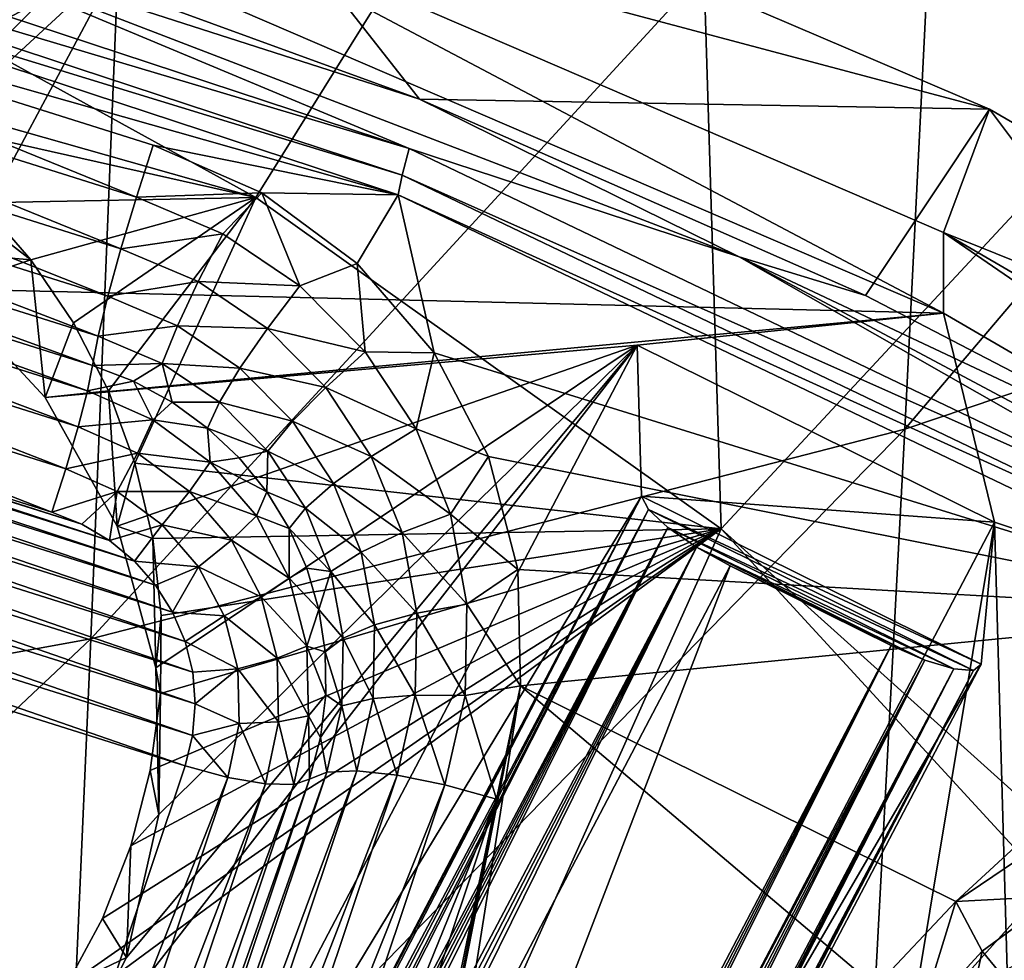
# Model space of a CAD drawing. Header units: metres. Extents: x -25 to 70, y -236 to 25.
# Tile 143 of 256: x 3.69 to 5.16, y -210.81 to -209.4. Entities that reach past the tile are written whole.
import ezdxf

# ---------------------------------------------------------------- set-up
doc = ezdxf.new("R2010")
doc.units = ezdxf.units.M
doc.layers.add('solid_10481002', color=7, linetype='CONTINUOUS')

msp = doc.modelspace()

# ---------------------------------------------------------------- linework, layer by layer
at = {"layer": 'solid_10481002'}
for points in [[(2.576243, -209.478699, 341.463898), (3.837705, -209.254166, 341.295074), (3.880531, -208.087387, 343.309509)], [(2.607155, -208.309845, 343.493744), (2.576243, -209.478699, 341.463898), (3.880531, -208.087387, 343.309509)], [(5.012529, -210.012939, 338.972931), (6.193647, -209.614944, 338.711304), (6.254747, -208.551529, 340.775513)], [(5.065545, -208.944077, 341.064178), (5.012529, -210.012939, 338.972931), (6.254747, -208.551529, 340.775513)], [(4.041564, -209.666367, 229.832825), (3.290888, -209.252716, 229.729691), (4.689968, -208.625092, 229.958221)], [(4.737777, -210.161636, 229.956314), (4.041564, -209.666367, 229.832825), (4.689968, -208.625092, 229.958221)], [(4.737777, -210.161636, 229.956314), (4.689968, -208.625092, 229.958221), (5.573385, -209.263168, 230.117325)], [(3.794378, -210.326462, 339.182068), (5.012529, -210.012939, 338.972931), (5.065545, -208.944077, 341.064178)], [(3.837705, -209.254166, 341.295074), (3.794378, -210.326462, 339.182068), (5.065545, -208.944077, 341.064178)], [(3.873839, -208.993835, 229.363144), (4.286006, -209.51947, 227.921478), (3.600074, -209.268982, 227.859024)], [(3.838787, -209.188187, 229.411591), (5.138758, -209.53447, 229.49794), (3.873839, -208.993835, 229.363144)], [(3.873839, -208.993835, 229.363144), (5.138758, -209.53447, 229.49794), (4.286006, -209.51947, 227.921478)], [(2.01193, -209.062164, 228.864868), (2.646933, -209.62529, 229.005264), (3.838787, -209.309143, 228.926453)], [(2.888314, -209.137817, 227.666245), (4.270613, -209.593109, 227.779755), (2.881445, -209.178864, 227.607605)], [(3.457784, -209.252975, 227.772354), (4.270613, -209.593109, 227.779755), (2.888314, -209.137817, 227.666245)], [(2.881445, -209.178864, 227.607605), (4.260457, -209.633072, 227.720856), (2.877207, -209.209061, 227.551392)], [(4.270613, -209.593109, 227.779755), (4.260457, -209.633072, 227.720856), (2.881445, -209.178864, 227.607605)], [(3.838787, -209.188187, 229.411591), (5.070076, -209.718506, 229.543823), (5.138758, -209.53447, 229.49794)], [(5.070076, -209.839462, 229.05867), (5.070076, -209.718506, 229.543823), (3.838787, -209.188187, 229.411591)], [(5.070076, -209.839462, 229.05867), (3.838787, -209.188187, 229.411591), (3.838787, -209.309143, 228.926453)], [(2.93672, -209.28833, 227.571152), (2.877207, -209.209061, 227.551392), (4.254219, -209.662598, 227.664474)], [(4.260457, -209.633072, 227.720856), (4.254219, -209.662598, 227.664474), (2.877207, -209.209061, 227.551392)], [(2.544678, -210.552704, 339.335114), (3.794378, -210.326462, 339.182068), (3.837705, -209.254166, 341.295074)], [(2.576243, -209.478699, 341.463898), (2.544678, -210.552704, 339.335114), (3.837705, -209.254166, 341.295074)], [(4.041564, -209.666367, 229.832825), (3.24733, -209.44162, 229.731094), (3.290888, -209.252716, 229.729691)], [(3.457784, -209.252975, 227.772354), (3.600074, -209.268982, 227.859024), (4.286006, -209.51947, 227.921478)], [(4.764329, -209.754898, 227.897491), (3.457784, -209.252975, 227.772354), (4.286006, -209.51947, 227.921478)], [(4.764329, -209.754898, 227.897491), (4.270613, -209.593109, 227.779755), (3.457784, -209.252975, 227.772354)], [(4.737777, -210.161636, 229.956314), (5.573385, -209.263168, 230.117325), (5.369855, -210.730743, 230.098343)], [(3.862702, -209.665756, 227.653732), (2.911646, -209.365921, 227.578979), (2.93672, -209.28833, 227.571152)], [(3.887777, -209.588165, 227.645905), (2.93672, -209.28833, 227.571152), (4.254219, -209.662598, 227.664474)], [(3.862702, -209.665756, 227.653732), (2.93672, -209.28833, 227.571152), (3.887777, -209.588165, 227.645905)], [(2.646933, -209.62529, 229.005264), (2.867894, -209.580307, 228.994049), (3.838787, -209.309143, 228.926453)], [(3.058422, -209.582672, 228.994644), (3.838787, -209.309143, 228.926453), (2.867894, -209.580307, 228.994049)], [(3.058422, -209.582672, 228.994644), (3.244631, -209.621887, 229.004425), (3.838787, -209.309143, 228.926453)], [(3.244631, -209.621887, 229.004425), (3.419029, -209.696365, 229.022995), (3.838787, -209.309143, 228.926453)], [(3.419029, -209.696365, 229.022995), (3.574602, -209.803116, 229.049606), (3.838787, -209.309143, 228.926453)], [(3.574602, -209.803116, 229.049606), (5.070076, -209.839462, 229.05867), (3.838787, -209.309143, 228.926453)], [(3.839475, -209.743042, 227.639236), (2.888419, -209.443207, 227.564484), (2.911646, -209.365921, 227.578979)], [(3.862702, -209.665756, 227.653732), (3.839475, -209.743042, 227.639236), (2.911646, -209.365921, 227.578979)], [(3.819856, -209.814178, 227.603516), (2.868799, -209.514343, 227.528748), (2.888419, -209.443207, 227.564484)], [(3.839475, -209.743042, 227.639236), (3.819856, -209.814178, 227.603516), (2.888419, -209.443207, 227.564484)], [(4.041564, -209.666367, 229.832825), (3.453037, -209.534286, 229.756516), (3.24733, -209.44162, 229.731094)], [(3.80531, -209.873856, 227.549194), (2.854254, -209.57402, 227.474442), (2.868799, -209.514343, 227.528748)], [(3.819856, -209.814178, 227.603516), (3.80531, -209.873856, 227.549194), (2.868799, -209.514343, 227.528748)], [(5.138758, -209.53447, 229.49794), (4.953586, -209.812973, 227.994659), (4.286006, -209.51947, 227.921478)], [(4.764329, -209.754898, 227.897491), (4.286006, -209.51947, 227.921478), (4.953586, -209.812973, 227.994659)], [(4.041564, -209.666367, 229.832825), (3.630232, -209.674454, 229.782578), (3.453037, -209.534286, 229.756516)], [(5.138758, -209.53447, 229.49794), (5.599952, -210.148193, 228.078232), (4.953586, -209.812973, 227.994659)], [(5.070076, -209.718506, 229.543823), (6.325432, -210.222198, 229.669403), (5.138758, -209.53447, 229.49794)], [(5.138758, -209.53447, 229.49794), (6.325432, -210.222198, 229.669403), (5.599952, -210.148193, 228.078232)], [(3.796945, -209.91748, 227.480667), (2.845888, -209.617645, 227.405914), (2.854254, -209.57402, 227.474442)], [(3.796945, -209.91748, 227.480667), (2.854254, -209.57402, 227.474442), (3.80531, -209.873856, 227.549194)], [(3.862702, -209.665756, 227.653732), (3.887777, -209.588165, 227.645905), (4.050178, -209.659653, 227.663727)], [(4.050178, -209.659653, 227.663727), (3.887777, -209.588165, 227.645905), (4.254219, -209.662598, 227.664474)], [(4.270613, -209.593109, 227.779755), (5.57984, -210.219574, 227.935944), (4.260457, -209.633072, 227.720856)], [(4.764329, -209.754898, 227.897491), (5.57984, -210.219574, 227.935944), (4.270613, -209.593109, 227.779755)], [(4.960316, -210.9888, 336.785828), (6.133721, -210.586029, 336.552612), (6.193647, -209.614944, 338.711304)], [(5.012529, -210.012939, 338.972931), (4.960316, -210.9888, 336.785828), (6.193647, -209.614944, 338.711304)], [(3.789303, -209.955627, 227.424896), (2.838246, -209.655792, 227.350143), (2.845888, -209.617645, 227.405914)], [(3.789303, -209.955627, 227.424896), (2.845888, -209.617645, 227.405914), (3.796945, -209.91748, 227.480667)], [(4.260457, -209.633072, 227.720856), (5.566569, -210.258041, 227.876678), (4.254219, -209.662598, 227.664474)], [(5.57984, -210.219574, 227.935944), (5.566569, -210.258041, 227.876678), (4.260457, -209.633072, 227.720856)], [(3.775494, -210.009323, 227.385178), (2.824438, -209.709488, 227.310425), (2.838246, -209.655792, 227.350143)], [(3.789303, -209.955627, 227.424896), (3.775494, -210.009323, 227.385178), (2.838246, -209.655792, 227.350143)], [(3.862702, -209.665756, 227.653732), (4.050178, -209.659653, 227.663727), (3.991812, -209.720551, 227.667389)], [(3.991812, -209.720551, 227.667389), (4.050178, -209.659653, 227.663727), (4.107423, -209.798737, 227.68689)], [(4.193128, -209.765091, 227.690018), (4.050178, -209.659653, 227.663727), (4.254219, -209.662598, 227.664474)], [(4.107423, -209.798737, 227.68689), (4.050178, -209.659653, 227.663727), (4.193128, -209.765091, 227.690018)], [(3.704599, -209.759598, 229.795425), (3.621778, -209.695755, 229.661835), (3.630232, -209.674454, 229.782578)], [(4.041564, -209.666367, 229.832825), (3.704599, -209.759598, 229.795425), (3.630232, -209.674454, 229.782578)], [(4.041564, -209.666367, 229.832825), (3.768474, -209.85376, 229.80809), (3.704599, -209.759598, 229.795425)], [(4.041564, -209.666367, 229.832825), (3.820795, -209.955688, 229.820526), (3.768474, -209.85376, 229.80809)], [(4.041564, -209.666367, 229.832825), (3.860547, -210.063675, 229.832626), (3.820795, -209.955688, 229.820526)], [(3.862702, -209.665756, 227.653732), (3.991812, -209.720551, 227.667389), (3.839475, -209.743042, 227.639236)], [(4.737777, -210.161636, 229.956314), (3.860547, -210.063675, 229.832626), (4.041564, -209.666367, 229.832825)], [(4.308124, -209.898651, 227.723328), (4.193128, -209.765091, 227.690018), (4.254219, -209.662598, 227.664474)], [(4.308124, -209.898651, 227.723328), (4.254219, -209.662598, 227.664474), (5.558486, -210.286697, 227.820068)], [(5.566569, -210.258041, 227.876678), (5.558486, -210.286697, 227.820068), (4.254219, -209.662598, 227.664474)], [(3.704599, -209.759598, 229.795425), (3.599046, -209.750534, 229.351532), (3.621778, -209.695755, 229.661835)], [(3.757138, -210.07225, 227.366318), (2.806081, -209.772415, 227.291565), (2.824438, -209.709488, 227.310425)], [(3.775494, -210.009323, 227.385178), (3.757138, -210.07225, 227.366318), (2.824438, -209.709488, 227.310425)], [(5.070076, -209.718506, 229.543823), (6.225342, -210.3909, 229.711472), (6.325432, -210.222198, 229.669403)], [(6.225342, -210.511856, 229.226318), (6.225342, -210.3909, 229.711472), (5.070076, -209.718506, 229.543823)], [(6.225342, -210.511856, 229.226318), (5.070076, -209.718506, 229.543823), (5.070076, -209.839462, 229.05867)], [(3.991812, -209.720551, 227.667389), (3.955085, -209.792114, 227.651474), (3.839475, -209.743042, 227.639236)], [(3.991812, -209.720551, 227.667389), (4.107423, -209.798737, 227.68689), (3.955085, -209.792114, 227.651474)], [(3.839475, -209.743042, 227.639236), (3.955085, -209.792114, 227.651474), (3.819856, -209.814178, 227.603516)], [(3.704599, -209.759598, 229.795425), (3.574602, -209.803116, 229.049606), (3.599046, -209.750534, 229.351532)], [(3.704599, -209.759598, 229.795425), (3.726119, -209.965515, 229.090103), (3.574602, -209.803116, 229.049606)], [(3.704599, -209.759598, 229.795425), (3.768474, -209.85376, 229.80809), (3.726119, -209.965515, 229.090103)], [(4.764329, -209.754898, 227.897491), (4.953586, -209.812973, 227.994659), (5.599952, -210.148193, 228.078232)], [(5.995736, -210.411774, 228.061264), (4.764329, -209.754898, 227.897491), (5.599952, -210.148193, 228.078232)], [(5.995736, -210.411774, 228.061264), (5.57984, -210.219574, 227.935944), (4.764329, -209.754898, 227.897491)], [(3.73639, -210.137024, 227.370514), (2.785333, -209.837189, 227.295746), (2.806081, -209.772415, 227.291565)], [(3.757138, -210.07225, 227.366318), (3.73639, -210.137024, 227.370514), (2.806081, -209.772415, 227.291565)], [(4.107423, -209.798737, 227.68689), (4.193128, -209.765091, 227.690018), (4.205094, -209.897308, 227.711456)], [(4.205094, -209.897308, 227.711456), (4.193128, -209.765091, 227.690018), (4.308124, -209.898651, 227.723328)], [(3.955085, -209.792114, 227.651474), (3.924063, -209.858414, 227.614532), (3.819856, -209.814178, 227.603516)], [(3.955085, -209.792114, 227.651474), (4.058608, -209.862122, 227.66893), (3.924063, -209.858414, 227.614532)], [(4.107423, -209.798737, 227.68689), (4.058608, -209.862122, 227.66893), (3.955085, -209.792114, 227.651474)], [(3.574602, -209.803116, 229.049606), (3.726119, -209.965515, 229.090103), (5.070076, -209.839462, 229.05867)], [(4.107423, -209.798737, 227.68689), (4.205094, -209.897308, 227.711456), (4.058608, -209.862122, 227.66893)], [(3.819856, -209.814178, 227.603516), (3.924063, -209.858414, 227.614532), (3.80531, -209.873856, 227.549194)], [(3.891381, -210.246246, 227.397736), (2.593777, -209.837158, 227.295746), (2.641307, -209.826111, 227.292999)], [(3.859616, -210.210205, 227.388763), (2.641307, -209.826111, 227.292999), (2.690084, -209.822464, 227.292084)], [(3.859616, -210.210205, 227.388763), (3.891381, -210.246246, 227.397736), (2.641307, -209.826111, 227.292999)], [(3.822368, -210.179428, 227.381088), (2.690084, -209.822464, 227.292084), (2.73859, -209.826248, 227.29303)], [(3.822368, -210.179428, 227.381088), (3.859616, -210.210205, 227.388763), (2.690084, -209.822464, 227.292084)], [(3.780829, -210.154831, 227.374954), (2.73859, -209.826248, 227.29303), (2.785333, -209.837189, 227.295746)], [(3.780829, -210.154831, 227.374954), (3.822368, -210.179428, 227.381088), (2.73859, -209.826248, 227.29303)], [(3.916866, -210.286591, 227.407806), (2.548723, -209.855255, 227.300262), (2.593777, -209.837158, 227.295746)], [(3.891381, -210.246246, 227.397736), (3.916866, -210.286591, 227.407806), (2.593777, -209.837158, 227.295746)], [(3.73639, -210.137024, 227.370514), (3.780829, -210.154831, 227.374954), (2.785333, -209.837189, 227.295746)], [(4.611977, -209.887436, 229.070633), (5.070076, -209.839462, 229.05867), (3.726119, -209.965515, 229.090103)], [(4.611977, -209.887436, 229.070633), (5.14658, -210.151733, 229.136536), (5.070076, -209.839462, 229.05867)], [(5.14658, -210.151733, 229.136536), (6.225342, -210.511856, 229.226318), (5.070076, -209.839462, 229.05867)], [(3.935519, -210.330307, 227.418701), (2.507151, -209.879974, 227.306427), (2.548723, -209.855255, 227.300262)], [(3.916866, -210.286591, 227.407806), (3.935519, -210.330307, 227.418701), (2.548723, -209.855255, 227.300262)], [(3.768474, -209.85376, 229.80809), (3.820795, -209.955688, 229.820526), (3.726119, -209.965515, 229.090103)], [(3.924063, -209.858414, 227.614532), (3.901063, -209.914505, 227.559326), (3.80531, -209.873856, 227.549194)], [(3.924063, -209.858414, 227.614532), (4.017375, -209.921509, 227.630264), (3.901063, -209.914505, 227.559326)], [(4.058608, -209.862122, 227.66893), (4.017375, -209.921509, 227.630264), (3.924063, -209.858414, 227.614532)], [(4.058608, -209.862122, 227.66893), (4.146066, -209.950378, 227.690933), (4.017375, -209.921509, 227.630264)], [(4.205094, -209.897308, 227.711456), (4.146066, -209.950378, 227.690933), (4.058608, -209.862122, 227.66893)], [(3.946896, -210.376419, 227.430191), (2.470009, -209.910797, 227.314102), (2.507151, -209.879974, 227.306427)], [(3.935519, -210.330307, 227.418701), (3.946896, -210.376419, 227.430191), (2.507151, -209.879974, 227.306427)], [(3.796945, -209.91748, 227.480667), (3.80531, -209.873856, 227.549194), (3.901063, -209.914505, 227.559326)], [(3.676559, -211.668762, 229.514771), (4.611977, -209.887436, 229.070633), (3.748495, -210.999557, 229.347916)], [(4.61848, -210.113129, 228.248184), (4.611977, -209.887436, 229.070633), (3.676559, -211.668762, 229.514771)], [(4.611977, -209.887436, 229.070633), (3.726119, -209.965515, 229.090103), (3.833876, -210.158066, 229.138107)], [(4.611977, -209.887436, 229.070633), (3.847813, -210.802826, 229.298859), (3.748495, -210.999557, 229.347916)], [(4.611977, -209.887436, 229.070633), (3.833876, -210.158066, 229.138107), (3.891757, -210.369843, 229.190903)], [(4.611977, -209.887436, 229.070633), (3.89649, -210.588898, 229.245529), (3.847813, -210.802826, 229.298859)], [(4.611977, -209.887436, 229.070633), (3.891757, -210.369843, 229.190903), (3.89649, -210.588898, 229.245529)], [(4.61848, -210.113129, 228.248184), (5.14658, -210.151733, 229.136536), (4.611977, -209.887436, 229.070633)], [(4.205094, -209.897308, 227.711456), (4.281069, -210.012466, 227.740173), (4.146066, -209.950378, 227.690933)], [(4.205094, -209.897308, 227.711456), (4.308124, -209.898651, 227.723328), (4.281069, -210.012466, 227.740173)], [(4.281069, -210.012466, 227.740173), (4.308124, -209.898651, 227.723328), (4.389612, -210.053833, 227.762009)], [(4.389612, -210.053833, 227.762009), (4.308124, -209.898651, 227.723328), (5.558486, -210.286697, 227.820068)], [(3.950663, -210.423752, 227.442001), (2.438291, -209.946945, 227.32312), (2.470009, -209.910797, 227.314102)], [(3.946896, -210.376419, 227.430191), (3.950663, -210.423752, 227.442001), (2.470009, -209.910797, 227.314102)], [(3.789303, -209.955627, 227.424896), (3.796945, -209.91748, 227.480667), (3.858428, -209.941284, 227.486603)], [(3.858428, -209.941284, 227.486603), (3.796945, -209.91748, 227.480667), (3.901063, -209.914505, 227.559326)], [(3.916184, -209.972672, 227.494431), (3.858428, -209.941284, 227.486603), (3.901063, -209.914505, 227.559326)], [(3.916184, -209.972672, 227.494431), (3.901063, -209.914505, 227.559326), (3.986805, -209.972488, 227.573792)], [(4.017375, -209.921509, 227.630264), (3.986805, -209.972488, 227.573792), (3.901063, -209.914505, 227.559326)], [(4.017375, -209.921509, 227.630264), (4.096207, -210.001068, 227.650101), (3.986805, -209.972488, 227.573792)], [(4.146066, -209.950378, 227.690933), (4.096207, -210.001068, 227.650101), (4.017375, -209.921509, 227.630264)], [(3.946756, -210.47081, 227.453735), (2.412941, -209.987244, 227.33316), (2.438291, -209.946945, 227.32312)], [(3.950663, -210.423752, 227.442001), (3.946756, -210.47081, 227.453735), (2.438291, -209.946945, 227.32312)], [(3.789303, -209.955627, 227.424896), (3.858428, -209.941284, 227.486603), (3.887437, -209.998886, 227.435684)], [(3.887437, -209.998886, 227.435684), (3.858428, -209.941284, 227.486603), (3.916184, -209.972672, 227.494431)], [(4.146066, -209.950378, 227.690933), (4.214098, -210.053497, 227.716644), (4.096207, -210.001068, 227.650101)], [(4.281069, -210.012466, 227.740173), (4.214098, -210.053497, 227.716644), (4.146066, -209.950378, 227.690933)], [(3.820795, -209.955688, 229.820526), (3.833876, -210.158066, 229.138107), (3.726119, -209.965515, 229.090103)], [(3.789303, -209.955627, 227.424896), (3.887437, -209.998886, 227.435684), (3.775494, -210.009323, 227.385178)], [(3.820795, -209.955688, 229.820526), (3.860547, -210.063675, 229.832626), (3.833876, -210.158066, 229.138107)], [(3.887437, -209.998886, 227.435684), (3.916184, -209.972672, 227.494431), (3.969223, -210.011093, 227.504013)], [(3.969223, -210.011093, 227.504013), (3.916184, -209.972672, 227.494431), (3.986805, -209.972488, 227.573792)], [(3.969223, -210.011093, 227.504013), (3.986805, -209.972488, 227.573792), (4.059242, -210.045578, 227.59201)], [(4.096207, -210.001068, 227.650101), (4.059242, -210.045578, 227.59201), (3.986805, -209.972488, 227.573792)], [(3.935488, -210.516159, 227.465042), (2.394582, -210.030365, 227.343918), (2.412941, -209.987244, 227.33316)], [(3.946756, -210.47081, 227.453735), (3.935488, -210.516159, 227.465042), (2.412941, -209.987244, 227.33316)], [(3.751527, -211.305359, 336.972076), (4.960316, -210.9888, 336.785828), (5.012529, -210.012939, 338.972931)], [(3.794378, -210.326462, 339.182068), (3.751527, -211.305359, 336.972076), (5.012529, -210.012939, 338.972931)], [(3.775494, -210.009323, 227.385178), (3.864519, -210.048569, 227.394958), (3.757138, -210.07225, 227.366318)], [(3.887437, -209.998886, 227.435684), (3.864519, -210.048569, 227.394958), (3.775494, -210.009323, 227.385178)], [(3.887437, -209.998886, 227.435684), (3.973193, -210.062241, 227.451477), (3.864519, -210.048569, 227.394958)], [(3.887437, -209.998886, 227.435684), (3.969223, -210.011093, 227.504013), (3.973193, -210.062241, 227.451477)], [(4.01664, -210.055908, 227.515182), (3.969223, -210.011093, 227.504013), (4.059242, -210.045578, 227.59201)], [(3.973193, -210.062241, 227.451477), (3.969223, -210.011093, 227.504013), (4.01664, -210.055908, 227.515182)], [(4.096207, -210.001068, 227.650101), (4.157529, -210.094009, 227.673279), (4.059242, -210.045578, 227.59201)], [(4.214098, -210.053497, 227.716644), (4.157529, -210.094009, 227.673279), (4.096207, -210.001068, 227.650101)], [(4.281069, -210.012466, 227.740173), (4.332431, -210.139786, 227.771927), (4.214098, -210.053497, 227.716644)], [(4.281069, -210.012466, 227.740173), (4.389612, -210.053833, 227.762009), (4.332431, -210.139786, 227.771927)], [(3.935488, -210.516159, 227.465042), (3.533766, -211.71582, 227.764145), (2.394582, -210.030365, 227.343918)], [(3.864519, -210.048569, 227.394958), (3.834051, -210.106155, 227.374771), (3.757138, -210.07225, 227.366318)], [(3.864519, -210.048569, 227.394958), (3.942313, -210.106033, 227.409286), (3.834051, -210.106155, 227.374771)], [(3.973193, -210.062241, 227.451477), (3.942313, -210.106033, 227.409286), (3.864519, -210.048569, 227.394958)], [(3.973193, -210.062241, 227.451477), (4.01664, -210.055908, 227.515182), (4.057621, -210.106354, 227.527756)], [(4.057621, -210.106354, 227.527756), (4.01664, -210.055908, 227.515182), (4.059242, -210.045578, 227.59201)], [(4.057621, -210.106354, 227.527756), (4.059242, -210.045578, 227.59201), (4.115588, -210.130997, 227.613312)], [(4.157529, -210.094009, 227.673279), (4.115588, -210.130997, 227.613312), (4.059242, -210.045578, 227.59201)], [(4.214098, -210.053497, 227.716644), (4.260089, -210.167511, 227.745071), (4.157529, -210.094009, 227.673279)], [(4.332431, -210.139786, 227.771927), (4.260089, -210.167511, 227.745071), (4.214098, -210.053497, 227.716644)], [(4.332431, -210.139786, 227.771927), (4.389612, -210.053833, 227.762009), (4.433375, -210.222595, 227.804092)], [(4.433375, -210.222595, 227.804092), (4.389612, -210.053833, 227.762009), (5.558486, -210.286697, 227.820068)], [(3.757138, -210.07225, 227.366318), (3.834051, -210.106155, 227.374771), (3.73639, -210.137024, 227.370514)], [(3.860547, -210.063675, 229.832626), (3.887078, -210.176239, 229.844406), (3.833876, -210.158066, 229.138107)], [(4.737777, -210.161636, 229.956314), (3.887078, -210.176239, 229.844406), (3.860547, -210.063675, 229.832626)], [(3.973193, -210.062241, 227.451477), (4.042269, -210.142517, 227.471497), (3.942313, -210.106033, 227.409286)], [(3.973193, -210.062241, 227.451477), (4.057621, -210.106354, 227.527756), (4.042269, -210.142517, 227.471497)], [(4.157529, -210.094009, 227.673279), (4.198984, -210.196777, 227.698898), (4.115588, -210.130997, 227.613312)], [(4.260089, -210.167511, 227.745071), (4.198984, -210.196777, 227.698898), (4.157529, -210.094009, 227.673279)], [(4.61848, -210.113129, 228.248184), (3.676559, -211.668762, 229.514771), (3.683398, -211.893814, 228.692154)], [(3.68301, -211.903076, 228.673721), (3.682983, -211.91835, 228.656006), (4.61848, -210.113129, 228.248184)], [(4.628863, -210.133026, 228.194824), (4.61848, -210.113129, 228.248184), (3.682983, -211.91835, 228.656006)], [(3.68301, -211.903076, 228.673721), (4.61848, -210.113129, 228.248184), (3.683398, -211.893814, 228.692154)], [(3.834051, -210.106155, 227.374771), (3.780829, -210.154831, 227.374954), (3.73639, -210.137024, 227.370514)], [(3.834051, -210.106155, 227.374771), (3.822368, -210.179428, 227.381088), (3.780829, -210.154831, 227.374954)], [(3.834051, -210.106155, 227.374771), (3.901263, -210.155807, 227.387161), (3.822368, -210.179428, 227.381088)], [(3.942313, -210.106033, 227.409286), (3.901263, -210.155807, 227.387161), (3.834051, -210.106155, 227.374771)], [(3.942313, -210.106033, 227.409286), (4.004976, -210.178864, 227.427444), (3.901263, -210.155807, 227.387161)], [(4.042269, -210.142517, 227.471497), (4.004976, -210.178864, 227.427444), (3.942313, -210.106033, 227.409286)], [(4.042269, -210.142517, 227.471497), (4.057621, -210.106354, 227.527756), (4.091467, -210.16156, 227.541519)], [(4.091467, -210.16156, 227.541519), (4.057621, -210.106354, 227.527756), (4.115588, -210.130997, 227.613312)], [(5.126564, -210.364319, 228.310806), (5.14658, -210.151733, 229.136536), (4.61848, -210.113129, 228.248184)], [(5.126564, -210.364319, 228.310806), (4.61848, -210.113129, 228.248184), (4.628863, -210.133026, 228.194824)], [(4.091467, -210.16156, 227.541519), (4.115588, -210.130997, 227.613312), (4.15368, -210.225418, 227.636856)], [(4.198984, -210.196777, 227.698898), (4.15368, -210.225418, 227.636856), (4.115588, -210.130997, 227.613312)], [(4.628863, -210.133026, 228.194824), (3.682983, -211.91835, 228.656006), (3.683252, -211.941376, 228.639252)], [(4.628863, -210.133026, 228.194824), (3.683252, -211.941376, 228.639252), (3.683678, -211.974167, 228.624588)], [(4.628863, -210.133026, 228.194824), (3.683678, -211.974167, 228.624588), (3.683941, -211.994873, 228.618469)], [(4.657611, -210.159698, 228.152222), (4.628863, -210.133026, 228.194824), (3.683941, -211.994873, 228.618469)], [(4.042269, -210.142517, 227.471497), (4.091202, -210.235703, 227.49472), (4.004976, -210.178864, 227.427444)], [(4.042269, -210.142517, 227.471497), (4.091467, -210.16156, 227.541519), (4.091202, -210.235703, 227.49472)], [(4.332431, -210.139786, 227.771927), (4.357204, -210.274399, 227.805481), (4.260089, -210.167511, 227.745071)], [(4.332431, -210.139786, 227.771927), (4.433375, -210.222595, 227.804092), (4.357204, -210.274399, 227.805481)], [(5.115284, -210.373505, 228.254776), (4.628863, -210.133026, 228.194824), (4.657611, -210.159698, 228.152222)], [(5.115284, -210.373505, 228.254776), (5.126564, -210.364319, 228.310806), (4.628863, -210.133026, 228.194824)], [(4.657611, -210.159698, 228.152222), (3.683941, -211.994873, 228.618469), (3.684266, -212.018692, 228.613449)], [(4.657611, -210.159698, 228.152222), (3.684266, -212.018692, 228.613449), (3.684638, -212.045914, 228.609818)], [(4.657611, -210.159698, 228.152222), (3.684638, -212.045914, 228.609818), (3.685048, -212.076889, 228.60791)], [(4.657611, -210.159698, 228.152222), (3.685048, -212.076889, 228.60791), (3.685474, -212.111969, 228.608139)], [(4.700438, -210.189194, 228.126755), (4.657611, -210.159698, 228.152222), (3.685474, -212.111969, 228.608139)], [(3.901263, -210.155807, 227.387161), (3.859616, -210.210205, 227.388763), (3.822368, -210.179428, 227.381088)], [(3.887078, -210.176239, 229.844406), (3.891757, -210.369843, 229.190903), (3.833876, -210.158066, 229.138107)], [(3.901263, -210.155807, 227.387161), (3.955401, -210.218735, 227.402847), (3.859616, -210.210205, 227.388763)], [(4.004976, -210.178864, 227.427444), (3.955401, -210.218735, 227.402847), (3.901263, -210.155807, 227.387161)], [(5.14658, -210.151733, 229.136536), (4.211163, -211.93306, 229.580658), (4.984682, -211.123123, 229.378723)], [(5.126564, -210.364319, 228.310806), (4.211163, -211.93306, 229.580658), (5.14658, -210.151733, 229.136536)], [(5.085779, -210.371384, 228.205002), (4.657611, -210.159698, 228.152222), (4.700438, -210.189194, 228.126755)], [(5.085779, -210.371384, 228.205002), (5.115284, -210.373505, 228.254776), (4.657611, -210.159698, 228.152222)], [(5.14658, -210.151733, 229.136536), (4.984682, -211.123123, 229.378723), (5.170631, -210.998291, 229.347595)], [(5.14658, -210.151733, 229.136536), (5.170631, -210.998291, 229.347595), (6.225342, -210.511856, 229.226318)], [(4.737777, -210.161636, 229.956314), (3.703617, -210.923981, 229.913315), (3.757108, -210.846359, 229.906342)], [(4.737777, -210.161636, 229.956314), (4.212993, -211.332184, 230.015091), (3.703617, -210.923981, 229.913315)], [(4.737777, -210.161636, 229.956314), (3.757108, -210.846359, 229.906342), (3.812023, -210.744308, 229.897217)], [(4.737777, -210.161636, 229.956314), (3.812023, -210.744308, 229.897217), (3.854376, -210.636032, 229.887543)], [(4.737777, -210.161636, 229.956314), (3.854376, -210.636032, 229.887543), (3.883395, -210.523346, 229.877396)], [(4.737777, -210.161636, 229.956314), (3.883395, -210.523346, 229.877396), (3.898645, -210.407867, 229.866791)], [(4.737777, -210.161636, 229.956314), (3.899864, -210.29158, 229.855804), (3.887078, -210.176239, 229.844406)], [(4.737777, -210.161636, 229.956314), (3.898645, -210.407867, 229.866791), (3.899864, -210.29158, 229.855804)], [(4.091202, -210.235703, 227.49472), (4.091467, -210.16156, 227.541519), (4.117598, -210.220566, 227.556244)], [(4.117598, -210.220566, 227.556244), (4.091467, -210.16156, 227.541519), (4.15368, -210.225418, 227.636856)], [(4.260089, -210.167511, 227.745071), (4.282272, -210.28804, 227.775131), (4.198984, -210.196777, 227.698898)], [(4.737777, -210.161636, 229.956314), (5.287875, -210.760437, 230.086151), (4.212993, -211.332184, 230.015091)], [(4.357204, -210.274399, 227.805481), (4.282272, -210.28804, 227.775131), (4.260089, -210.167511, 227.745071)], [(4.737777, -210.161636, 229.956314), (5.369855, -210.730743, 230.098343), (5.287875, -210.760437, 230.086151)], [(4.700438, -210.189194, 228.126755), (3.68531, -212.246368, 228.628159), (4.750943, -210.217072, 228.122208)], [(4.700438, -210.189194, 228.126755), (3.6858, -212.196259, 228.617477), (3.68531, -212.246368, 228.628159)], [(4.700438, -210.189194, 228.126755), (3.685474, -212.111969, 228.608139), (3.685781, -212.151596, 228.611084)], [(4.700438, -210.189194, 228.126755), (3.685781, -212.151596, 228.611084), (3.6858, -212.196259, 228.617477)], [(3.887078, -210.176239, 229.844406), (3.899864, -210.29158, 229.855804), (3.891757, -210.369843, 229.190903)], [(4.004976, -210.178864, 227.427444), (4.049366, -210.263397, 227.448532), (3.955401, -210.218735, 227.402847)], [(4.091202, -210.235703, 227.49472), (4.049366, -210.263397, 227.448532), (4.004976, -210.178864, 227.427444)], [(5.042447, -210.358276, 228.168915), (4.700438, -210.189194, 228.126755), (4.750943, -210.217072, 228.122208)], [(5.042447, -210.358276, 228.168915), (5.085779, -210.371384, 228.205002), (4.700438, -210.189194, 228.126755)], [(4.198984, -210.196777, 227.698898), (4.218979, -210.305435, 227.725998), (4.15368, -210.225418, 227.636856)], [(4.282272, -210.28804, 227.775131), (4.218979, -210.305435, 227.725998), (4.198984, -210.196777, 227.698898)], [(3.926131, -212.365433, 228.657852), (4.750943, -210.217072, 228.122208), (3.68531, -212.246368, 228.628159)], [(3.955401, -210.218735, 227.402847), (3.891381, -210.246246, 227.397736), (3.859616, -210.210205, 227.388763)], [(3.955401, -210.218735, 227.402847), (3.916866, -210.286591, 227.407806), (3.891381, -210.246246, 227.397736)], [(3.955401, -210.218735, 227.402847), (3.993752, -210.291763, 227.421051), (3.916866, -210.286591, 227.407806)], [(3.926131, -212.365433, 228.657852), (4.991765, -210.336136, 228.151886), (4.750943, -210.217072, 228.122208)], [(4.049366, -210.263397, 227.448532), (3.993752, -210.291763, 227.421051), (3.955401, -210.218735, 227.402847)], [(5.042447, -210.358276, 228.168915), (4.750943, -210.217072, 228.122208), (4.991765, -210.336136, 228.151886)], [(4.091202, -210.235703, 227.49472), (4.117598, -210.220566, 227.556244), (4.135566, -210.282394, 227.571655)], [(4.135566, -210.282394, 227.571655), (4.117598, -210.220566, 227.556244), (4.15368, -210.225418, 227.636856)], [(4.135566, -210.282394, 227.571655), (4.15368, -210.225418, 227.636856), (4.172053, -210.325256, 227.661743)], [(4.218979, -210.305435, 227.725998), (4.172053, -210.325256, 227.661743), (4.15368, -210.225418, 227.636856)], [(4.357204, -210.274399, 227.805481), (4.433375, -210.222595, 227.804092), (4.437268, -210.39679, 227.847519)], [(4.437268, -210.39679, 227.847519), (4.433375, -210.222595, 227.804092), (5.558486, -210.286697, 227.820068)], [(4.091202, -210.235703, 227.49472), (4.117538, -210.337112, 227.520004), (4.049366, -210.263397, 227.448532)], [(4.091202, -210.235703, 227.49472), (4.135566, -210.282394, 227.571655), (4.117538, -210.337112, 227.520004)], [(4.049366, -210.263397, 227.448532), (4.073257, -210.355392, 227.471466), (3.993752, -210.291763, 227.421051)], [(4.117538, -210.337112, 227.520004), (4.073257, -210.355392, 227.471466), (4.049366, -210.263397, 227.448532)], [(4.357204, -210.274399, 227.805481), (4.354437, -210.411102, 227.839569), (4.282272, -210.28804, 227.775131)], [(4.357204, -210.274399, 227.805481), (4.437268, -210.39679, 227.847519), (4.354437, -210.411102, 227.839569)], [(3.899864, -210.29158, 229.855804), (3.898645, -210.407867, 229.866791), (3.891757, -210.369843, 229.190903)], [(3.993752, -210.291763, 227.421051), (3.935519, -210.330307, 227.418701), (3.916866, -210.286591, 227.407806)], [(3.993752, -210.291763, 227.421051), (4.014393, -210.371246, 227.440872), (3.935519, -210.330307, 227.418701)], [(4.073257, -210.355392, 227.471466), (4.014393, -210.371246, 227.440872), (3.993752, -210.291763, 227.421051)], [(4.117538, -210.337112, 227.520004), (4.135566, -210.282394, 227.571655), (4.145064, -210.345947, 227.587494)], [(4.145064, -210.345947, 227.587494), (4.135566, -210.282394, 227.571655), (4.172053, -210.325256, 227.661743)], [(4.282272, -210.28804, 227.775131), (4.279794, -210.410461, 227.805649), (4.218979, -210.305435, 227.725998)], [(4.354437, -210.411102, 227.839569), (4.279794, -210.410461, 227.805649), (4.282272, -210.28804, 227.775131)], [(4.437268, -210.39679, 227.847519), (5.558486, -210.286697, 227.820068), (5.088821, -210.718918, 227.927841)], [(5.236347, -210.619583, 227.903076), (5.088821, -210.718918, 227.927841), (5.558486, -210.286697, 227.820068)], [(4.218979, -210.305435, 227.725998), (4.216746, -210.415771, 227.753494), (4.172053, -210.325256, 227.661743)], [(4.279794, -210.410461, 227.805649), (4.216746, -210.415771, 227.753494), (4.218979, -210.305435, 227.725998)], [(2.513341, -211.533173, 337.10849), (3.751527, -211.305359, 336.972076), (3.794378, -210.326462, 339.182068)], [(2.544678, -210.552704, 339.335114), (2.513341, -211.533173, 337.10849), (3.794378, -210.326462, 339.182068)], [(3.955541, -212.344635, 228.65361), (4.991765, -210.336136, 228.151886), (3.926131, -212.365433, 228.657852)], [(4.014393, -210.371246, 227.440872), (3.946896, -210.376419, 227.430191), (3.935519, -210.330307, 227.418701)], [(3.983138, -212.324615, 228.65126), (4.991765, -210.336136, 228.151886), (3.955541, -212.344635, 228.65361)], [(4.008698, -212.305603, 228.650528), (4.991765, -210.336136, 228.151886), (3.983138, -212.324615, 228.65126)], [(4.008698, -212.305603, 228.650528), (5.042447, -210.358276, 228.168915), (4.991765, -210.336136, 228.151886)], [(4.117538, -210.337112, 227.520004), (4.119956, -210.441666, 227.546082), (4.073257, -210.355392, 227.471466)], [(4.117538, -210.337112, 227.520004), (4.145064, -210.345947, 227.587494), (4.145931, -210.410172, 227.603516)], [(4.117538, -210.337112, 227.520004), (4.145931, -210.410172, 227.603516), (4.119956, -210.441666, 227.546082)], [(4.145064, -210.345947, 227.587494), (4.172053, -210.325256, 227.661743), (4.170001, -210.426636, 227.687027)], [(4.216746, -210.415771, 227.753494), (4.170001, -210.426636, 227.687027), (4.172053, -210.325256, 227.661743)], [(4.145931, -210.410172, 227.603516), (4.145064, -210.345947, 227.587494), (4.170001, -210.426636, 227.687027)], [(4.04278, -212.279709, 228.652008), (5.042447, -210.358276, 228.168915), (4.008698, -212.305603, 228.650528)], [(4.073257, -210.355392, 227.471466), (4.075451, -210.450241, 227.495117), (4.014393, -210.371246, 227.440872)], [(4.072098, -212.257217, 228.656158), (5.042447, -210.358276, 228.168915), (4.04278, -212.279709, 228.652008)], [(4.097425, -212.237732, 228.662598), (5.042447, -210.358276, 228.168915), (4.072098, -212.257217, 228.656158)], [(4.119956, -210.441666, 227.546082), (4.075451, -210.450241, 227.495117), (4.073257, -210.355392, 227.471466)], [(4.097425, -212.237732, 228.662598), (5.085779, -210.371384, 228.205002), (5.042447, -210.358276, 228.168915)], [(4.191482, -212.145004, 228.754791), (4.211163, -211.93306, 229.580658), (5.126564, -210.364319, 228.310806)], [(4.191482, -212.145004, 228.754791), (5.126564, -210.364319, 228.310806), (5.115284, -210.373505, 228.254776)], [(3.898645, -210.407867, 229.866791), (3.89649, -210.588898, 229.245529), (3.891757, -210.369843, 229.190903)], [(4.014393, -210.371246, 227.440872), (3.950663, -210.423752, 227.442001), (3.946896, -210.376419, 227.430191)], [(4.014393, -210.371246, 227.440872), (4.016289, -210.453186, 227.461304), (3.950663, -210.423752, 227.442001)], [(4.075451, -210.450241, 227.495117), (4.016289, -210.453186, 227.461304), (4.014393, -210.371246, 227.440872)], [(4.119247, -212.220627, 228.670929), (5.085779, -210.371384, 228.205002), (4.097425, -212.237732, 228.662598)], [(4.137677, -212.205444, 228.680481), (5.085779, -210.371384, 228.205002), (4.119247, -212.220627, 228.670929)], [(4.152805, -212.192093, 228.69072), (5.085779, -210.371384, 228.205002), (4.137677, -212.205444, 228.680481)], [(4.152805, -212.192093, 228.69072), (5.115284, -210.373505, 228.254776), (5.085779, -210.371384, 228.205002)], [(4.174248, -212.170853, 228.712097), (5.115284, -210.373505, 228.254776), (4.152805, -212.192093, 228.69072)], [(4.186337, -212.155685, 228.733582), (5.115284, -210.373505, 228.254776), (4.174248, -212.170853, 228.712097)], [(4.186337, -212.155685, 228.733582), (4.191482, -212.145004, 228.754791), (5.115284, -210.373505, 228.254776)], [(3.898645, -210.407867, 229.866791), (3.883395, -210.523346, 229.877396), (3.89649, -210.588898, 229.245529)], [(4.437268, -210.39679, 227.847519), (4.204454, -211.867172, 228.214127), (4.116369, -212.017624, 228.251648)], [(4.401408, -210.566284, 227.889786), (4.437268, -210.39679, 227.847519), (4.116369, -212.017624, 228.251648)], [(4.119956, -210.441666, 227.546082), (4.145931, -210.410172, 227.603516), (4.13815, -210.473969, 227.619415)], [(4.13815, -210.473969, 227.619415), (4.145931, -210.410172, 227.603516), (4.170001, -210.426636, 227.687027)], [(4.437268, -210.39679, 227.847519), (4.968575, -210.846695, 227.959702), (4.204454, -211.867172, 228.214127)], [(4.279794, -210.410461, 227.805649), (4.252751, -210.530045, 227.835464), (4.216746, -210.415771, 227.753494)], [(4.279794, -210.410461, 227.805649), (4.324237, -210.544662, 227.872864), (4.252751, -210.530045, 227.835464)], [(4.354437, -210.411102, 227.839569), (4.324237, -210.544662, 227.872864), (4.279794, -210.410461, 227.805649)], [(4.354437, -210.411102, 227.839569), (4.401408, -210.566284, 227.889786), (4.324237, -210.544662, 227.872864)], [(4.354437, -210.411102, 227.839569), (4.437268, -210.39679, 227.847519), (4.401408, -210.566284, 227.889786)], [(4.437268, -210.39679, 227.847519), (5.088821, -210.718918, 227.927841), (4.968575, -210.846695, 227.959702)], [(4.016289, -210.453186, 227.461304), (3.946756, -210.47081, 227.453735), (3.950663, -210.423752, 227.442001)], [(4.216746, -210.415771, 227.753494), (4.19237, -210.52356, 227.78038), (4.170001, -210.426636, 227.687027)], [(4.216746, -210.415771, 227.753494), (4.252751, -210.530045, 227.835464), (4.19237, -210.52356, 227.78038)], [(4.13815, -210.473969, 227.619415), (4.170001, -210.426636, 227.687027), (4.147603, -210.525696, 227.711716)], [(4.170001, -210.426636, 227.687027), (4.19237, -210.52356, 227.78038), (4.147603, -210.525696, 227.711716)], [(4.016289, -210.453186, 227.461304), (3.999344, -210.533493, 227.481323), (3.946756, -210.47081, 227.453735)], [(4.016289, -210.453186, 227.461304), (4.055838, -210.543198, 227.51828), (3.999344, -210.533493, 227.481323)], [(4.075451, -210.450241, 227.495117), (4.055838, -210.543198, 227.51828), (4.016289, -210.453186, 227.461304)], [(4.075451, -210.450241, 227.495117), (4.098336, -210.544128, 227.571625), (4.055838, -210.543198, 227.51828)], [(4.119956, -210.441666, 227.546082), (4.098336, -210.544128, 227.571625), (4.075451, -210.450241, 227.495117)], [(4.119956, -210.441666, 227.546082), (4.121856, -210.536209, 227.634933), (4.098336, -210.544128, 227.571625)], [(4.119956, -210.441666, 227.546082), (4.13815, -210.473969, 227.619415), (4.121856, -210.536209, 227.634933)], [(3.999344, -210.533493, 227.481323), (3.935488, -210.516159, 227.465042), (3.946756, -210.47081, 227.453735)], [(4.13815, -210.473969, 227.619415), (4.147603, -210.525696, 227.711716), (4.121856, -210.536209, 227.634933)], [(3.999344, -210.533493, 227.481323), (3.533766, -211.71582, 227.764145), (3.935488, -210.516159, 227.465042)], [(4.147603, -210.525696, 227.711716), (3.745881, -211.725342, 228.010834), (3.720134, -211.735855, 227.934036)], [(4.147603, -210.525696, 227.711716), (3.720134, -211.735855, 227.934036), (4.121856, -210.536209, 227.634933)], [(4.19237, -210.52356, 227.78038), (3.790648, -211.723206, 228.079483), (3.745881, -211.725342, 228.010834)], [(4.147603, -210.525696, 227.711716), (4.19237, -210.52356, 227.78038), (3.745881, -211.725342, 228.010834)], [(4.19237, -210.52356, 227.78038), (4.252751, -210.530045, 227.835464), (3.790648, -211.723206, 228.079483)], [(3.883395, -210.523346, 229.877396), (3.854376, -210.636032, 229.887543), (3.89649, -210.588898, 229.245529)], [(3.999344, -210.533493, 227.481323), (3.597621, -211.733139, 227.780426), (3.533766, -211.71582, 227.764145)], [(3.999344, -210.533493, 227.481323), (4.055838, -210.543198, 227.51828), (3.597621, -211.733139, 227.780426)], [(4.055838, -210.543198, 227.51828), (3.654116, -211.742844, 227.817398), (3.597621, -211.733139, 227.780426)], [(4.055838, -210.543198, 227.51828), (4.098336, -210.544128, 227.571625), (3.654116, -211.742844, 227.817398)], [(4.121856, -210.536209, 227.634933), (3.720134, -211.735855, 227.934036), (3.696614, -211.743774, 227.870728)], [(4.098336, -210.544128, 227.571625), (4.121856, -210.536209, 227.634933), (3.696614, -211.743774, 227.870728)], [(4.252751, -210.530045, 227.835464), (3.851029, -211.729691, 228.134567), (3.790648, -211.723206, 228.079483)], [(4.252751, -210.530045, 227.835464), (4.324237, -210.544662, 227.872864), (3.851029, -211.729691, 228.134567)], [(4.098336, -210.544128, 227.571625), (3.696614, -211.743774, 227.870728), (3.654116, -211.742844, 227.817398)], [(4.324237, -210.544662, 227.872864), (3.922515, -211.744308, 228.171967), (3.851029, -211.729691, 228.134567)], [(4.324237, -210.544662, 227.872864), (4.401408, -210.566284, 227.889786), (3.922515, -211.744308, 228.171967)], [(3.922515, -211.744308, 228.171967), (4.401408, -210.566284, 227.889786), (3.999686, -211.76593, 228.188889)], [(3.999686, -211.76593, 228.188889), (4.401408, -210.566284, 227.889786), (4.064595, -212.184448, 228.293243)], [(4.401408, -210.566284, 227.889786), (4.116369, -212.017624, 228.251648), (4.064595, -212.184448, 228.293243)], [(4.909786, -211.872513, 334.504822), (6.075672, -211.46553, 334.301849), (6.133721, -210.586029, 336.552612)], [(4.960316, -210.9888, 336.785828), (4.909786, -211.872513, 334.504822), (6.133721, -210.586029, 336.552612)], [(3.854376, -210.636032, 229.887543), (3.847813, -210.802826, 229.298859), (3.89649, -210.588898, 229.245529)], [(5.240187, -210.710938, 227.914322), (5.088821, -210.718918, 227.927841), (5.236347, -210.619583, 227.903076)], [(3.854376, -210.636032, 229.887543), (3.812023, -210.744308, 229.897217), (3.847813, -210.802826, 229.298859)], [(5.034221, -210.895676, 227.960388), (4.968575, -210.846695, 227.959702), (5.088821, -210.718918, 227.927841)], [(5.034221, -210.895676, 227.960388), (5.088821, -210.718918, 227.927841), (5.127828, -210.793457, 227.934906)], [(5.127828, -210.793457, 227.934906), (5.088821, -210.718918, 227.927841), (5.240187, -210.710938, 227.914322)], [(5.127828, -210.793457, 227.934906), (5.240187, -210.710938, 227.914322), (5.178849, -210.854935, 227.916473)], [(3.812023, -210.744308, 229.897217), (3.757108, -210.846359, 229.906342), (3.847813, -210.802826, 229.298859)], [(4.212993, -211.332184, 230.015091), (5.287875, -210.760437, 230.086151), (5.182467, -210.811218, 230.072525)], [(5.034221, -210.895676, 227.960388), (5.127828, -210.793457, 227.934906), (5.09503, -210.946457, 227.939285)], [(5.127828, -210.793457, 227.934906), (5.178849, -210.854935, 227.916473), (5.09503, -210.946457, 227.939285)], [(3.757108, -210.846359, 229.906342), (3.748495, -210.999557, 229.347916), (3.847813, -210.802826, 229.298859)]]:
    msp.add_3dface(points, dxfattribs=at)

doc.saveas('drawing.dxf')
